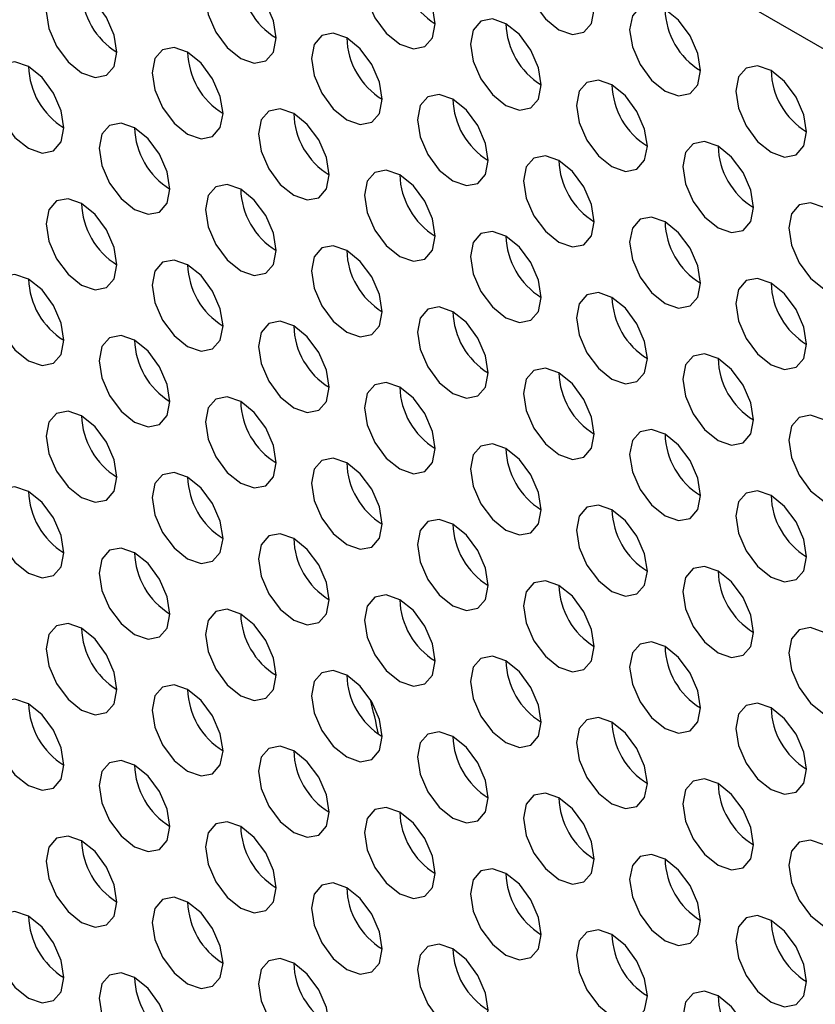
# Model space of a CAD drawing. Header units: millimetres. Extents: x 256 to 1374, y 313 to 1176.
# Tile 130 of 212: x 1080.73 to 1086.03, y 948.08 to 954.64. Entities that reach past the tile are written whole.
import ezdxf

# ---------------------------------------------------------------- set-up
doc = ezdxf.new("R2010")
doc.units = ezdxf.units.MM

msp = doc.modelspace()

# ---------------------------------------------------------------- linework, layer by layer
at = {"color": 7, "linetype": 'Continuous', "lineweight": 30}
msp.add_line((1097.0967, 948.0876), (1053.916, 973.0153), dxfattribs=at)
at = {"color": 7, "linetype": 'Continuous', "lineweight": 30, "flags": 128}
for points in [[(1084.5573, 954.7084), (1084.5394, 954.8229), (1084.4883, 954.9407), (1084.4118, 955.0439), (1084.3216, 955.1167), (1084.2314, 955.148), (1084.1549, 955.1332), (1084.1038, 955.0744), (1084.0859, 954.9806), (1084.1038, 954.8661), (1084.1549, 954.7483), (1084.2314, 954.6451), (1084.3216, 954.5723), (1084.4118, 954.541), (1084.4883, 954.5558), (1084.5394, 954.6146), (1084.5573, 954.7084)], [(1083.4967, 954.6131), (1083.4787, 954.7276), (1083.4276, 954.8454), (1083.3511, 954.9485), (1083.2609, 955.0213), (1083.1708, 955.0527), (1083.0943, 955.0378), (1083.0432, 954.979), (1083.0252, 954.8852), (1083.0432, 954.7707), (1083.0943, 954.6529), (1083.1708, 954.5497), (1083.2609, 954.477), (1083.3511, 954.4456), (1083.4276, 954.4605), (1083.4787, 954.5193), (1083.4967, 954.6131)], [(1082.436, 954.5177), (1082.4181, 954.6322), (1082.367, 954.75), (1082.2905, 954.8532), (1082.2003, 954.926), (1082.1101, 954.9573), (1082.0336, 954.9425), (1081.9825, 954.8836), (1081.9646, 954.7898), (1081.9825, 954.6753), (1082.0336, 954.5575), (1082.1101, 954.4544), (1082.2003, 954.3816), (1082.2905, 954.3502), (1082.367, 954.3651), (1082.4181, 954.4239), (1082.436, 954.5177)], [(1081.3753, 954.4223), (1081.3574, 954.5369), (1081.3063, 954.6547), (1081.2298, 954.7578), (1081.1396, 954.8306), (1081.0494, 954.8619), (1080.973, 954.8471), (1080.9219, 954.7883), (1080.9039, 954.6945), (1080.9219, 954.58), (1080.973, 954.4622), (1081.0494, 954.359), (1081.1396, 954.2862), (1081.2298, 954.2549), (1081.3063, 954.2697), (1081.3574, 954.3285), (1081.3753, 954.4223)], [(1085.2644, 954.3002), (1085.2465, 954.4147), (1085.1954, 954.5325), (1085.1189, 954.6357), (1085.0287, 954.7085), (1084.9385, 954.7398), (1084.862, 954.725), (1084.811, 954.6662), (1084.793, 954.5724), (1084.811, 954.4579), (1084.862, 954.3401), (1084.9385, 954.2369), (1085.0287, 954.1641), (1085.1189, 954.1328), (1085.1954, 954.1476), (1085.2465, 954.2064), (1085.2644, 954.3002)], [(1084.2038, 954.2049), (1084.1858, 954.3194), (1084.1347, 954.4372), (1084.0583, 954.5403), (1083.9681, 954.6131), (1083.8779, 954.6445), (1083.8014, 954.6296), (1083.7503, 954.5708), (1083.7324, 954.477), (1083.7503, 954.3625), (1083.8014, 954.2447), (1083.8779, 954.1415), (1083.9681, 954.0688), (1084.0583, 954.0374), (1084.1347, 954.0523), (1084.1858, 954.1111), (1084.2038, 954.2049)], [(1083.1431, 954.1095), (1083.1252, 954.224), (1083.0741, 954.3418), (1082.9976, 954.445), (1082.9074, 954.5178), (1082.8172, 954.5491), (1082.7407, 954.5342), (1082.6896, 954.4754), (1082.6717, 954.3816), (1082.6896, 954.2671), (1082.7407, 954.1493), (1082.8172, 954.0462), (1082.9074, 953.9734), (1082.9976, 953.942), (1083.0741, 953.9569), (1083.1252, 954.0157), (1083.1431, 954.1095)], [(1082.0824, 954.0141), (1082.0645, 954.1287), (1082.0134, 954.2465), (1081.9369, 954.3496), (1081.8467, 954.4224), (1081.7565, 954.4537), (1081.6801, 954.4389), (1081.629, 954.3801), (1081.611, 954.2863), (1081.629, 954.1718), (1081.6801, 954.054), (1081.7565, 953.9508), (1081.8467, 953.878), (1081.9369, 953.8467), (1082.0134, 953.8615), (1082.0645, 953.9203), (1082.0824, 954.0141)], [(1081.0218, 953.9188), (1081.0038, 954.0333), (1080.9527, 954.1511), (1080.8763, 954.2542), (1080.7861, 954.327), (1080.6959, 954.3584), (1080.6194, 954.3435), (1080.5683, 954.2847), (1080.5504, 954.1909), (1080.5683, 954.0764), (1080.6194, 953.9586), (1080.6959, 953.8555), (1080.7861, 953.7827), (1080.8763, 953.7513), (1080.9527, 953.7662), (1081.0038, 953.825), (1081.0218, 953.9188)], [(1085.9715, 953.892), (1085.9536, 954.0065), (1085.9025, 954.1243), (1085.826, 954.2275), (1085.7358, 954.3003), (1085.6456, 954.3316), (1085.5692, 954.3168), (1085.5181, 954.258), (1085.5001, 954.1642), (1085.5181, 954.0496), (1085.5692, 953.9319), (1085.6456, 953.8287), (1085.7358, 953.7559), (1085.826, 953.7246), (1085.9025, 953.7394), (1085.9536, 953.7982), (1085.9715, 953.892)], [(1084.9109, 953.7967), (1084.8929, 953.9112), (1084.8418, 954.029), (1084.7654, 954.1321), (1084.6752, 954.2049), (1084.585, 954.2363), (1084.5085, 954.2214), (1084.4574, 954.1626), (1084.4395, 954.0688), (1084.4574, 953.9543), (1084.5085, 953.8365), (1084.585, 953.7333), (1084.6752, 953.6606), (1084.7654, 953.6292), (1084.8418, 953.6441), (1084.8929, 953.7029), (1084.9109, 953.7967)], [(1083.8502, 953.7013), (1083.8323, 953.8158), (1083.7812, 953.9336), (1083.7047, 954.0368), (1083.6145, 954.1096), (1083.5243, 954.1409), (1083.4478, 954.126), (1083.3967, 954.0672), (1083.3788, 953.9734), (1083.3967, 953.8589), (1083.4478, 953.7411), (1083.5243, 953.638), (1083.6145, 953.5652), (1083.7047, 953.5338), (1083.7812, 953.5487), (1083.8323, 953.6075), (1083.8502, 953.7013)], [(1082.7895, 953.6059), (1082.7716, 953.7205), (1082.7205, 953.8383), (1082.644, 953.9414), (1082.5538, 954.0142), (1082.4636, 954.0455), (1082.3872, 954.0307), (1082.3361, 953.9719), (1082.3181, 953.8781), (1082.3361, 953.7636), (1082.3872, 953.6458), (1082.4636, 953.5426), (1082.5538, 953.4698), (1082.644, 953.4385), (1082.7205, 953.4533), (1082.7716, 953.5121), (1082.7895, 953.6059)], [(1081.7289, 953.5106), (1081.7109, 953.6251), (1081.6599, 953.7429), (1081.5834, 953.846), (1081.4932, 953.9188), (1081.403, 953.9502), (1081.3265, 953.9353), (1081.2754, 953.8765), (1081.2575, 953.7827), (1081.2754, 953.6682), (1081.3265, 953.5504), (1081.403, 953.4473), (1081.4932, 953.3745), (1081.5834, 953.3431), (1081.6599, 953.358), (1081.7109, 953.4168), (1081.7289, 953.5106)], [(1085.618, 953.3885), (1085.6, 953.503), (1085.5489, 953.6208), (1085.4725, 953.7239), (1085.3823, 953.7967), (1085.2921, 953.8281), (1085.2156, 953.8132), (1085.1645, 953.7544), (1085.1466, 953.6606), (1085.1645, 953.5461), (1085.2156, 953.4283), (1085.2921, 953.3251), (1085.3823, 953.2524), (1085.4725, 953.221), (1085.5489, 953.2359), (1085.6, 953.2947), (1085.618, 953.3885)], [(1084.5573, 953.2931), (1084.5394, 953.4076), (1084.4883, 953.5254), (1084.4118, 953.6286), (1084.3216, 953.7013), (1084.2314, 953.7327), (1084.1549, 953.7178), (1084.1038, 953.659), (1084.0859, 953.5652), (1084.1038, 953.4507), (1084.1549, 953.3329), (1084.2314, 953.2298), (1084.3216, 953.157), (1084.4118, 953.1256), (1084.4883, 953.1405), (1084.5394, 953.1993), (1084.5573, 953.2931)], [(1083.4967, 953.1977), (1083.4787, 953.3123), (1083.4276, 953.43), (1083.3511, 953.5332), (1083.2609, 953.606), (1083.1708, 953.6373), (1083.0943, 953.6225), (1083.0432, 953.5637), (1083.0252, 953.4699), (1083.0432, 953.3554), (1083.0943, 953.2376), (1083.1708, 953.1344), (1083.2609, 953.0616), (1083.3511, 953.0303), (1083.4276, 953.0451), (1083.4787, 953.1039), (1083.4967, 953.1977)], [(1082.436, 953.1024), (1082.4181, 953.2169), (1082.367, 953.3347), (1082.2905, 953.4378), (1082.2003, 953.5106), (1082.1101, 953.542), (1082.0336, 953.5271), (1081.9825, 953.4683), (1081.9646, 953.3745), (1081.9825, 953.26), (1082.0336, 953.1422), (1082.1101, 953.039), (1082.2003, 952.9663), (1082.2905, 952.9349), (1082.367, 952.9498), (1082.4181, 953.0086), (1082.436, 953.1024)], [(1081.3753, 953.007), (1081.3574, 953.1215), (1081.3063, 953.2393), (1081.2298, 953.3425), (1081.1396, 953.4153), (1081.0494, 953.4466), (1080.973, 953.4318), (1080.9219, 953.3729), (1080.9039, 953.2791), (1080.9219, 953.1646), (1080.973, 953.0468), (1081.0494, 952.9437), (1081.1396, 952.8709), (1081.2298, 952.8395), (1081.3063, 952.8544), (1081.3574, 952.9132), (1081.3753, 953.007)], [(1086.3251, 952.9803), (1086.3071, 953.0948), (1086.256, 953.2126), (1086.1796, 953.3157), (1086.0894, 953.3885), (1085.9992, 953.4199), (1085.9227, 953.405), (1085.8716, 953.3462), (1085.8537, 953.2524), (1085.8716, 953.1379), (1085.9227, 953.0201), (1085.9992, 952.9169), (1086.0894, 952.8441), (1086.1796, 952.8128), (1086.256, 952.8276), (1086.3071, 952.8865), (1086.3251, 952.9803)], [(1085.2644, 952.8849), (1085.2465, 952.9994), (1085.1954, 953.1172), (1085.1189, 953.2204), (1085.0287, 953.2931), (1084.9385, 953.3245), (1084.862, 953.3096), (1084.811, 953.2508), (1084.793, 953.157), (1084.811, 953.0425), (1084.862, 952.9247), (1084.9385, 952.8216), (1085.0287, 952.7488), (1085.1189, 952.7174), (1085.1954, 952.7323), (1085.2465, 952.7911), (1085.2644, 952.8849)], [(1084.2038, 952.7895), (1084.1858, 952.904), (1084.1347, 953.0218), (1084.0583, 953.125), (1083.9681, 953.1978), (1083.8779, 953.2291), (1083.8014, 953.2143), (1083.7503, 953.1555), (1083.7324, 953.0617), (1083.7503, 952.9472), (1083.8014, 952.8294), (1083.8779, 952.7262), (1083.9681, 952.6534), (1084.0583, 952.6221), (1084.1347, 952.6369), (1084.1858, 952.6957), (1084.2038, 952.7895)], [(1083.1431, 952.6942), (1083.1252, 952.8087), (1083.0741, 952.9265), (1082.9976, 953.0296), (1082.9074, 953.1024), (1082.8172, 953.1338), (1082.7407, 953.1189), (1082.6896, 953.0601), (1082.6717, 952.9663), (1082.6896, 952.8518), (1082.7407, 952.734), (1082.8172, 952.6308), (1082.9074, 952.5581), (1082.9976, 952.5267), (1083.0741, 952.5416), (1083.1252, 952.6004), (1083.1431, 952.6942)], [(1082.0824, 952.5988), (1082.0645, 952.7133), (1082.0134, 952.8311), (1081.9369, 952.9343), (1081.8467, 953.0071), (1081.7565, 953.0384), (1081.6801, 953.0236), (1081.629, 952.9647), (1081.611, 952.8709), (1081.629, 952.7564), (1081.6801, 952.6386), (1081.7565, 952.5355), (1081.8467, 952.4627), (1081.9369, 952.4313), (1082.0134, 952.4462), (1082.0645, 952.505), (1082.0824, 952.5988)], [(1081.0218, 952.5034), (1081.0038, 952.618), (1080.9527, 952.7358), (1080.8763, 952.8389), (1080.7861, 952.9117), (1080.6959, 952.943), (1080.6194, 952.9282), (1080.5683, 952.8694), (1080.5504, 952.7756), (1080.5683, 952.6611), (1080.6194, 952.5433), (1080.6959, 952.4401), (1080.7861, 952.3673), (1080.8763, 952.336), (1080.9527, 952.3508), (1081.0038, 952.4096), (1081.0218, 952.5034)], [(1085.9715, 952.4767), (1085.9536, 952.5912), (1085.9025, 952.709), (1085.826, 952.8121), (1085.7358, 952.8849), (1085.6456, 952.9163), (1085.5692, 952.9014), (1085.5181, 952.8426), (1085.5001, 952.7488), (1085.5181, 952.6343), (1085.5692, 952.5165), (1085.6456, 952.4134), (1085.7358, 952.3406), (1085.826, 952.3092), (1085.9025, 952.3241), (1085.9536, 952.3829), (1085.9715, 952.4767)], [(1084.9109, 952.3813), (1084.8929, 952.4958), (1084.8418, 952.6136), (1084.7654, 952.7168), (1084.6752, 952.7896), (1084.585, 952.8209), (1084.5085, 952.8061), (1084.4574, 952.7473), (1084.4395, 952.6535), (1084.4574, 952.5389), (1084.5085, 952.4211), (1084.585, 952.318), (1084.6752, 952.2452), (1084.7654, 952.2139), (1084.8418, 952.2287), (1084.8929, 952.2875), (1084.9109, 952.3813)], [(1083.8502, 952.286), (1083.8323, 952.4005), (1083.7812, 952.5183), (1083.7047, 952.6214), (1083.6145, 952.6942), (1083.5243, 952.7256), (1083.4478, 952.7107), (1083.3967, 952.6519), (1083.3788, 952.5581), (1083.3967, 952.4436), (1083.4478, 952.3258), (1083.5243, 952.2226), (1083.6145, 952.1499), (1083.7047, 952.1185), (1083.7812, 952.1334), (1083.8323, 952.1922), (1083.8502, 952.286)], [(1082.7895, 952.1906), (1082.7716, 952.3051), (1082.7205, 952.4229), (1082.644, 952.5261), (1082.5538, 952.5988), (1082.4636, 952.6302), (1082.3872, 952.6153), (1082.3361, 952.5565), (1082.3181, 952.4627), (1082.3361, 952.3482), (1082.3872, 952.2304), (1082.4636, 952.1273), (1082.5538, 952.0545), (1082.644, 952.0231), (1082.7205, 952.038), (1082.7716, 952.0968), (1082.7895, 952.1906)], [(1081.7289, 952.0952), (1081.7109, 952.2098), (1081.6599, 952.3276), (1081.5834, 952.4307), (1081.4932, 952.5035), (1081.403, 952.5348), (1081.3265, 952.52), (1081.2754, 952.4612), (1081.2575, 952.3674), (1081.2754, 952.2529), (1081.3265, 952.1351), (1081.403, 952.0319), (1081.4932, 951.9591), (1081.5834, 951.9278), (1081.6599, 951.9426), (1081.7109, 952.0014), (1081.7289, 952.0952)], [(1085.618, 951.9731), (1085.6, 952.0876), (1085.5489, 952.2054), (1085.4725, 952.3086), (1085.3823, 952.3814), (1085.2921, 952.4127), (1085.2156, 952.3979), (1085.1645, 952.3391), (1085.1466, 952.2453), (1085.1645, 952.1307), (1085.2156, 952.0129), (1085.2921, 951.9098), (1085.3823, 951.837), (1085.4725, 951.8057), (1085.5489, 951.8205), (1085.6, 951.8793), (1085.618, 951.9731)], [(1084.5573, 951.8778), (1084.5394, 951.9923), (1084.4883, 952.1101), (1084.4118, 952.2132), (1084.3216, 952.286), (1084.2314, 952.3174), (1084.1549, 952.3025), (1084.1038, 952.2437), (1084.0859, 952.1499), (1084.1038, 952.0354), (1084.1549, 951.9176), (1084.2314, 951.8144), (1084.3216, 951.7417), (1084.4118, 951.7103), (1084.4883, 951.7252), (1084.5394, 951.784), (1084.5573, 951.8778)], [(1083.4967, 951.7824), (1083.4787, 951.8969), (1083.4276, 952.0147), (1083.3511, 952.1179), (1083.2609, 952.1906), (1083.1708, 952.222), (1083.0943, 952.2071), (1083.0432, 952.1483), (1083.0252, 952.0545), (1083.0432, 951.94), (1083.0943, 951.8222), (1083.1708, 951.7191), (1083.2609, 951.6463), (1083.3511, 951.6149), (1083.4276, 951.6298), (1083.4787, 951.6886), (1083.4967, 951.7824)], [(1082.436, 951.687), (1082.4181, 951.8016), (1082.367, 951.9194), (1082.2905, 952.0225), (1082.2003, 952.0953), (1082.1101, 952.1266), (1082.0336, 952.1118), (1081.9825, 952.053), (1081.9646, 951.9592), (1081.9825, 951.8447), (1082.0336, 951.7269), (1082.1101, 951.6237), (1082.2003, 951.5509), (1082.2905, 951.5196), (1082.367, 951.5344), (1082.4181, 951.5932), (1082.436, 951.687)], [(1081.3753, 951.5917), (1081.3574, 951.7062), (1081.3063, 951.824), (1081.2298, 951.9271), (1081.1396, 951.9999), (1081.0494, 952.0313), (1080.973, 952.0164), (1080.9219, 951.9576), (1080.9039, 951.8638), (1080.9219, 951.7493), (1080.973, 951.6315), (1081.0494, 951.5283), (1081.1396, 951.4556), (1081.2298, 951.4242), (1081.3063, 951.4391), (1081.3574, 951.4979), (1081.3753, 951.5917)], [(1086.3251, 951.5649), (1086.3071, 951.6794), (1086.256, 951.7972), (1086.1796, 951.9004), (1086.0894, 951.9732), (1085.9992, 952.0045), (1085.9227, 951.9897), (1085.8716, 951.9309), (1085.8537, 951.8371), (1085.8716, 951.7225), (1085.9227, 951.6047), (1085.9992, 951.5016), (1086.0894, 951.4288), (1086.1796, 951.3975), (1086.256, 951.4123), (1086.3071, 951.4711), (1086.3251, 951.5649)], [(1085.2644, 951.4696), (1085.2465, 951.5841), (1085.1954, 951.7019), (1085.1189, 951.805), (1085.0287, 951.8778), (1084.9385, 951.9092), (1084.862, 951.8943), (1084.811, 951.8355), (1084.793, 951.7417), (1084.811, 951.6272), (1084.862, 951.5094), (1084.9385, 951.4062), (1085.0287, 951.3334), (1085.1189, 951.3021), (1085.1954, 951.3169), (1085.2465, 951.3758), (1085.2644, 951.4696)], [(1084.2038, 951.3742), (1084.1858, 951.4887), (1084.1347, 951.6065), (1084.0583, 951.7097), (1083.9681, 951.7824), (1083.8779, 951.8138), (1083.8014, 951.7989), (1083.7503, 951.7401), (1083.7324, 951.6463), (1083.7503, 951.5318), (1083.8014, 951.414), (1083.8779, 951.3109), (1083.9681, 951.2381), (1084.0583, 951.2067), (1084.1347, 951.2216), (1084.1858, 951.2804), (1084.2038, 951.3742)], [(1083.1431, 951.2788), (1083.1252, 951.3933), (1083.0741, 951.5111), (1082.9976, 951.6143), (1082.9074, 951.6871), (1082.8172, 951.7184), (1082.7407, 951.7036), (1082.6896, 951.6448), (1082.6717, 951.551), (1082.6896, 951.4365), (1082.7407, 951.3187), (1082.8172, 951.2155), (1082.9074, 951.1427), (1082.9976, 951.1114), (1083.0741, 951.1262), (1083.1252, 951.185), (1083.1431, 951.2788)], [(1082.0824, 951.1835), (1082.0645, 951.298), (1082.0134, 951.4158), (1081.9369, 951.5189), (1081.8467, 951.5917), (1081.7565, 951.6231), (1081.6801, 951.6082), (1081.629, 951.5494), (1081.611, 951.4556), (1081.629, 951.3411), (1081.6801, 951.2233), (1081.7565, 951.1201), (1081.8467, 951.0474), (1081.9369, 951.016), (1082.0134, 951.0309), (1082.0645, 951.0897), (1082.0824, 951.1835)], [(1081.0218, 951.0881), (1081.0038, 951.2026), (1080.9527, 951.3204), (1080.8763, 951.4236), (1080.7861, 951.4964), (1080.6959, 951.5277), (1080.6194, 951.5128), (1080.5683, 951.454), (1080.5504, 951.3602), (1080.5683, 951.2457), (1080.6194, 951.1279), (1080.6959, 951.0248), (1080.7861, 950.952), (1080.8763, 950.9206), (1080.9527, 950.9355), (1081.0038, 950.9943), (1081.0218, 951.0881)], [(1085.9715, 951.0614), (1085.9536, 951.1759), (1085.9025, 951.2937), (1085.826, 951.3968), (1085.7358, 951.4696), (1085.6456, 951.501), (1085.5692, 951.4861), (1085.5181, 951.4273), (1085.5001, 951.3335), (1085.5181, 951.219), (1085.5692, 951.1012), (1085.6456, 950.998), (1085.7358, 950.9252), (1085.826, 950.8939), (1085.9025, 950.9087), (1085.9536, 950.9676), (1085.9715, 951.0614)], [(1084.9109, 950.966), (1084.8929, 951.0805), (1084.8418, 951.1983), (1084.7654, 951.3014), (1084.6752, 951.3742), (1084.585, 951.4056), (1084.5085, 951.3907), (1084.4574, 951.3319), (1084.4395, 951.2381), (1084.4574, 951.1236), (1084.5085, 951.0058), (1084.585, 950.9027), (1084.6752, 950.8299), (1084.7654, 950.7985), (1084.8418, 950.8134), (1084.8929, 950.8722), (1084.9109, 950.966)], [(1083.8502, 950.8706), (1083.8323, 950.9851), (1083.7812, 951.1029), (1083.7047, 951.2061), (1083.6145, 951.2789), (1083.5243, 951.3102), (1083.4478, 951.2954), (1083.3967, 951.2366), (1083.3788, 951.1428), (1083.3967, 951.0282), (1083.4478, 950.9104), (1083.5243, 950.8073), (1083.6145, 950.7345), (1083.7047, 950.7032), (1083.7812, 950.718), (1083.8323, 950.7768), (1083.8502, 950.8706)], [(1082.7895, 950.7753), (1082.7716, 950.8898), (1082.7205, 951.0076), (1082.644, 951.1107), (1082.5538, 951.1835), (1082.4636, 951.2149), (1082.3872, 951.2), (1082.3361, 951.1412), (1082.3181, 951.0474), (1082.3361, 950.9329), (1082.3872, 950.8151), (1082.4636, 950.7119), (1082.5538, 950.6392), (1082.644, 950.6078), (1082.7205, 950.6227), (1082.7716, 950.6815), (1082.7895, 950.7753)], [(1081.7289, 950.6799), (1081.7109, 950.7944), (1081.6599, 950.9122), (1081.5834, 951.0154), (1081.4932, 951.0881), (1081.403, 951.1195), (1081.3265, 951.1046), (1081.2754, 951.0458), (1081.2575, 950.952), (1081.2754, 950.8375), (1081.3265, 950.7197), (1081.403, 950.6166), (1081.4932, 950.5438), (1081.5834, 950.5124), (1081.6599, 950.5273), (1081.7109, 950.5861), (1081.7289, 950.6799)], [(1085.618, 950.5578), (1085.6, 950.6723), (1085.5489, 950.7901), (1085.4725, 950.8932), (1085.3823, 950.966), (1085.2921, 950.9974), (1085.2156, 950.9825), (1085.1645, 950.9237), (1085.1466, 950.8299), (1085.1645, 950.7154), (1085.2156, 950.5976), (1085.2921, 950.4945), (1085.3823, 950.4217), (1085.4725, 950.3903), (1085.5489, 950.4052), (1085.6, 950.464), (1085.618, 950.5578)], [(1084.5573, 950.4624), (1084.5394, 950.5769), (1084.4883, 950.6947), (1084.4118, 950.7979), (1084.3216, 950.8707), (1084.2314, 950.902), (1084.1549, 950.8872), (1084.1038, 950.8284), (1084.0859, 950.7346), (1084.1038, 950.62), (1084.1549, 950.5022), (1084.2314, 950.3991), (1084.3216, 950.3263), (1084.4118, 950.295), (1084.4883, 950.3098), (1084.5394, 950.3686), (1084.5573, 950.4624)], [(1083.4967, 950.3671), (1083.4787, 950.4816), (1083.4276, 950.5994), (1083.3511, 950.7025), (1083.2609, 950.7753), (1083.1708, 950.8067), (1083.0943, 950.7918), (1083.0432, 950.733), (1083.0252, 950.6392), (1083.0432, 950.5247), (1083.0943, 950.4069), (1083.1708, 950.3037), (1083.2609, 950.2309), (1083.3511, 950.1996), (1083.4276, 950.2145), (1083.4787, 950.2733), (1083.4967, 950.3671)], [(1082.436, 950.2717), (1082.4181, 950.3862), (1082.367, 950.504), (1082.2905, 950.6072), (1082.2003, 950.6799), (1082.1101, 950.7113), (1082.0336, 950.6964), (1081.9825, 950.6376), (1081.9646, 950.5438), (1081.9825, 950.4293), (1082.0336, 950.3115), (1082.1101, 950.2084), (1082.2003, 950.1356), (1082.2905, 950.1042), (1082.367, 950.1191), (1082.4181, 950.1779), (1082.436, 950.2717)], [(1081.3753, 950.1763), (1081.3574, 950.2909), (1081.3063, 950.4086), (1081.2298, 950.5118), (1081.1396, 950.5846), (1081.0494, 950.6159), (1080.973, 950.6011), (1080.9219, 950.5423), (1080.9039, 950.4485), (1080.9219, 950.334), (1080.973, 950.2162), (1081.0494, 950.113), (1081.1396, 950.0402), (1081.2298, 950.0089), (1081.3063, 950.0237), (1081.3574, 950.0825), (1081.3753, 950.1763)], [(1086.3251, 950.1496), (1086.3071, 950.2641), (1086.256, 950.3819), (1086.1796, 950.485), (1086.0894, 950.5578), (1085.9992, 950.5892), (1085.9227, 950.5743), (1085.8716, 950.5155), (1085.8537, 950.4217), (1085.8716, 950.3072), (1085.9227, 950.1894), (1085.9992, 950.0863), (1086.0894, 950.0135), (1086.1796, 949.9821), (1086.256, 949.997), (1086.3071, 950.0558), (1086.3251, 950.1496)], [(1085.2644, 950.0542), (1085.2465, 950.1687), (1085.1954, 950.2865), (1085.1189, 950.3897), (1085.0287, 950.4625), (1084.9385, 950.4938), (1084.862, 950.479), (1084.811, 950.4202), (1084.793, 950.3264), (1084.811, 950.2118), (1084.862, 950.094), (1084.9385, 949.9909), (1085.0287, 949.9181), (1085.1189, 949.8868), (1085.1954, 949.9016), (1085.2465, 949.9604), (1085.2644, 950.0542)], [(1084.2038, 949.9589), (1084.1858, 950.0734), (1084.1347, 950.1912), (1084.0583, 950.2943), (1083.9681, 950.3671), (1083.8779, 950.3985), (1083.8014, 950.3836), (1083.7503, 950.3248), (1083.7324, 950.231), (1083.7503, 950.1165), (1083.8014, 949.9987), (1083.8779, 949.8955), (1083.9681, 949.8227), (1084.0583, 949.7914), (1084.1347, 949.8062), (1084.1858, 949.8651), (1084.2038, 949.9589)], [(1083.1431, 949.8635), (1083.1252, 949.978), (1083.0741, 950.0958), (1082.9976, 950.199), (1082.9074, 950.2717), (1082.8172, 950.3031), (1082.7407, 950.2882), (1082.6896, 950.2294), (1082.6717, 950.1356), (1082.6896, 950.0211), (1082.7407, 949.9033), (1082.8172, 949.8002), (1082.9074, 949.7274), (1082.9976, 949.696), (1083.0741, 949.7109), (1083.1252, 949.7697), (1083.1431, 949.8635)], [(1082.0824, 949.7681), (1082.0645, 949.8826), (1082.0134, 950.0004), (1081.9369, 950.1036), (1081.8467, 950.1764), (1081.7565, 950.2077), (1081.6801, 950.1929), (1081.629, 950.1341), (1081.611, 950.0403), (1081.629, 949.9257), (1081.6801, 949.808), (1081.7565, 949.7048), (1081.8467, 949.632), (1081.9369, 949.6007), (1082.0134, 949.6155), (1082.0645, 949.6743), (1082.0824, 949.7681)], [(1081.0218, 949.6728), (1081.0038, 949.7873), (1080.9527, 949.9051), (1080.8763, 950.0082), (1080.7861, 950.081), (1080.6959, 950.1124), (1080.6194, 950.0975), (1080.5683, 950.0387), (1080.5504, 949.9449), (1080.5683, 949.8304), (1080.6194, 949.7126), (1080.6959, 949.6094), (1080.7861, 949.5367), (1080.8763, 949.5053), (1080.9527, 949.5202), (1081.0038, 949.579), (1081.0218, 949.6728)], [(1085.9715, 949.646), (1085.9536, 949.7605), (1085.9025, 949.8783), (1085.826, 949.9815), (1085.7358, 950.0543), (1085.6456, 950.0856), (1085.5692, 950.0708), (1085.5181, 950.012), (1085.5001, 949.9181), (1085.5181, 949.8036), (1085.5692, 949.6858), (1085.6456, 949.5827), (1085.7358, 949.5099), (1085.826, 949.4785), (1085.9025, 949.4934), (1085.9536, 949.5522), (1085.9715, 949.646)], [(1084.9109, 949.5507), (1084.8929, 949.6652), (1084.8418, 949.783), (1084.7654, 949.8861), (1084.6752, 949.9589), (1084.585, 949.9903), (1084.5085, 949.9754), (1084.4574, 949.9166), (1084.4395, 949.8228), (1084.4574, 949.7083), (1084.5085, 949.5905), (1084.585, 949.4873), (1084.6752, 949.4145), (1084.7654, 949.3832), (1084.8418, 949.398), (1084.8929, 949.4569), (1084.9109, 949.5507)], [(1083.8502, 949.4553), (1083.8323, 949.5698), (1083.7812, 949.6876), (1083.7047, 949.7907), (1083.6145, 949.8635), (1083.5243, 949.8949), (1083.4478, 949.88), (1083.3967, 949.8212), (1083.3788, 949.7274), (1083.3967, 949.6129), (1083.4478, 949.4951), (1083.5243, 949.392), (1083.6145, 949.3192), (1083.7047, 949.2878), (1083.7812, 949.3027), (1083.8323, 949.3615), (1083.8502, 949.4553)], [(1082.7895, 949.3599), (1082.7716, 949.4744), (1082.7205, 949.5922), (1082.644, 949.6954), (1082.5538, 949.7682), (1082.4636, 949.7995), (1082.3872, 949.7847), (1082.3361, 949.7259), (1082.3181, 949.6321), (1082.3361, 949.5175), (1082.3872, 949.3997), (1082.4636, 949.2966), (1082.5538, 949.2238), (1082.644, 949.1925), (1082.7205, 949.2073), (1082.7716, 949.2661), (1082.7895, 949.3599)], [(1081.7289, 949.2646), (1081.7109, 949.3791), (1081.6599, 949.4969), (1081.5834, 949.6), (1081.4932, 949.6728), (1081.403, 949.7042), (1081.3265, 949.6893), (1081.2754, 949.6305), (1081.2575, 949.5367), (1081.2754, 949.4222), (1081.3265, 949.3044), (1081.403, 949.2012), (1081.4932, 949.1285), (1081.5834, 949.0971), (1081.6599, 949.112), (1081.7109, 949.1708), (1081.7289, 949.2646)], [(1085.618, 949.1424), (1085.6, 949.257), (1085.5489, 949.3748), (1085.4725, 949.4779), (1085.3823, 949.5507), (1085.2921, 949.582), (1085.2156, 949.5672), (1085.1645, 949.5084), (1085.1466, 949.4146), (1085.1645, 949.3001), (1085.2156, 949.1823), (1085.2921, 949.0791), (1085.3823, 949.0063), (1085.4725, 948.975), (1085.5489, 948.9898), (1085.6, 949.0486), (1085.618, 949.1424)], [(1084.5573, 949.0471), (1084.5394, 949.1616), (1084.4883, 949.2794), (1084.4118, 949.3825), (1084.3216, 949.4553), (1084.2314, 949.4867), (1084.1549, 949.4718), (1084.1038, 949.413), (1084.0859, 949.3192), (1084.1038, 949.2047), (1084.1549, 949.0869), (1084.2314, 948.9838), (1084.3216, 948.911), (1084.4118, 948.8796), (1084.4883, 948.8945), (1084.5394, 948.9533), (1084.5573, 949.0471)], [(1083.4967, 948.9517), (1083.4787, 949.0662), (1083.4276, 949.184), (1083.3511, 949.2872), (1083.2609, 949.36), (1083.1708, 949.3913), (1083.0943, 949.3765), (1083.0432, 949.3177), (1083.0252, 949.2239), (1083.0432, 949.1093), (1083.0943, 948.9915), (1083.1708, 948.8884), (1083.2609, 948.8156), (1083.3511, 948.7843), (1083.4276, 948.7991), (1083.4787, 948.8579), (1083.4967, 948.9517)], [(1082.436, 948.8564), (1082.4181, 948.9709), (1082.367, 949.0887), (1082.2905, 949.1918), (1082.2003, 949.2646), (1082.1101, 949.296), (1082.0336, 949.2811), (1081.9825, 949.2223), (1081.9646, 949.1285), (1081.9825, 949.014), (1082.0336, 948.8962), (1082.1101, 948.793), (1082.2003, 948.7202), (1082.2905, 948.6889), (1082.367, 948.7038), (1082.4181, 948.7626), (1082.436, 948.8564)], [(1081.3753, 948.761), (1081.3574, 948.8755), (1081.3063, 948.9933), (1081.2298, 949.0965), (1081.1396, 949.1692), (1081.0494, 949.2006), (1080.973, 949.1857), (1080.9219, 949.1269), (1080.9039, 949.0331), (1080.9219, 948.9186), (1080.973, 948.8008), (1081.0494, 948.6977), (1081.1396, 948.6249), (1081.2298, 948.5935), (1081.3063, 948.6084), (1081.3574, 948.6672), (1081.3753, 948.761)], [(1086.3251, 948.7342), (1086.3071, 948.8488), (1086.256, 948.9666), (1086.1796, 949.0697), (1086.0894, 949.1425), (1085.9992, 949.1738), (1085.9227, 949.159), (1085.8716, 949.1002), (1085.8537, 949.0064), (1085.8716, 948.8919), (1085.9227, 948.7741), (1085.9992, 948.6709), (1086.0894, 948.5981), (1086.1796, 948.5668), (1086.256, 948.5816), (1086.3071, 948.6404), (1086.3251, 948.7342)], [(1085.2644, 948.6389), (1085.2465, 948.7534), (1085.1954, 948.8712), (1085.1189, 948.9743), (1085.0287, 949.0471), (1084.9385, 949.0785), (1084.862, 949.0636), (1084.811, 949.0048), (1084.793, 948.911), (1084.811, 948.7965), (1084.862, 948.6787), (1084.9385, 948.5756), (1085.0287, 948.5028), (1085.1189, 948.4714), (1085.1954, 948.4863), (1085.2465, 948.5451), (1085.2644, 948.6389)], [(1084.2038, 948.5435), (1084.1858, 948.658), (1084.1347, 948.7758), (1084.0583, 948.879), (1083.9681, 948.9518), (1083.8779, 948.9831), (1083.8014, 948.9683), (1083.7503, 948.9095), (1083.7324, 948.8157), (1083.7503, 948.7011), (1083.8014, 948.5833), (1083.8779, 948.4802), (1083.9681, 948.4074), (1084.0583, 948.3761), (1084.1347, 948.3909), (1084.1858, 948.4497), (1084.2038, 948.5435)], [(1083.1431, 948.4482), (1083.1252, 948.5627), (1083.0741, 948.6805), (1082.9976, 948.7836), (1082.9074, 948.8564), (1082.8172, 948.8878), (1082.7407, 948.8729), (1082.6896, 948.8141), (1082.6717, 948.7203), (1082.6896, 948.6058), (1082.7407, 948.488), (1082.8172, 948.3848), (1082.9074, 948.312), (1082.9976, 948.2807), (1083.0741, 948.2955), (1083.1252, 948.3544), (1083.1431, 948.4482)], [(1082.0824, 948.3528), (1082.0645, 948.4673), (1082.0134, 948.5851), (1081.9369, 948.6883), (1081.8467, 948.761), (1081.7565, 948.7924), (1081.6801, 948.7775), (1081.629, 948.7187), (1081.611, 948.6249), (1081.629, 948.5104), (1081.6801, 948.3926), (1081.7565, 948.2895), (1081.8467, 948.2167), (1081.9369, 948.1853), (1082.0134, 948.2002), (1082.0645, 948.259), (1082.0824, 948.3528)], [(1081.0218, 948.2574), (1081.0038, 948.3719), (1080.9527, 948.4897), (1080.8763, 948.5929), (1080.7861, 948.6657), (1080.6959, 948.697), (1080.6194, 948.6822), (1080.5683, 948.6234), (1080.5504, 948.5296), (1080.5683, 948.4151), (1080.6194, 948.2973), (1080.6959, 948.1941), (1080.7861, 948.1213), (1080.8763, 948.09), (1080.9527, 948.1048), (1081.0038, 948.1636), (1081.0218, 948.2574)], [(1085.9715, 948.2307), (1085.9536, 948.3452), (1085.9025, 948.463), (1085.826, 948.5661), (1085.7358, 948.6389), (1085.6456, 948.6703), (1085.5692, 948.6554), (1085.5181, 948.5966), (1085.5001, 948.5028), (1085.5181, 948.3883), (1085.5692, 948.2705), (1085.6456, 948.1674), (1085.7358, 948.0946), (1085.826, 948.0632), (1085.9025, 948.0781), (1085.9536, 948.1369), (1085.9715, 948.2307)], [(1084.9109, 948.1353), (1084.8929, 948.2498), (1084.8418, 948.3676), (1084.7654, 948.4708), (1084.6752, 948.5436), (1084.585, 948.5749), (1084.5085, 948.5601), (1084.4574, 948.5013), (1084.4395, 948.4074), (1084.4574, 948.2929), (1084.5085, 948.1751), (1084.585, 948.072), (1084.6752, 947.9992), (1084.7654, 947.9678), (1084.8418, 947.9827), (1084.8929, 948.0415), (1084.9109, 948.1353)], [(1083.8502, 948.04), (1083.8323, 948.1545), (1083.7812, 948.2723), (1083.7047, 948.3754), (1083.6145, 948.4482), (1083.5243, 948.4796), (1083.4478, 948.4647), (1083.3967, 948.4059), (1083.3788, 948.3121), (1083.3967, 948.1976), (1083.4478, 948.0798), (1083.5243, 947.9766), (1083.6145, 947.9038), (1083.7047, 947.8725), (1083.7812, 947.8873), (1083.8323, 947.9462), (1083.8502, 948.04)], [(1082.7895, 947.9446), (1082.7716, 948.0591), (1082.7205, 948.1769), (1082.644, 948.28), (1082.5538, 948.3528), (1082.4636, 948.3842), (1082.3872, 948.3693), (1082.3361, 948.3105), (1082.3181, 948.2167), (1082.3361, 948.1022), (1082.3872, 947.9844), (1082.4636, 947.8813), (1082.5538, 947.8085), (1082.644, 947.7771), (1082.7205, 947.792), (1082.7716, 947.8508), (1082.7895, 947.9446)], [(1081.7289, 947.8492), (1081.7109, 947.9637), (1081.6599, 948.0815), (1081.5834, 948.1847), (1081.4932, 948.2575), (1081.403, 948.2888), (1081.3265, 948.274), (1081.2754, 948.2152), (1081.2575, 948.1214), (1081.2754, 948.0068), (1081.3265, 947.889), (1081.403, 947.7859), (1081.4932, 947.7131), (1081.5834, 947.6818), (1081.6599, 947.6966), (1081.7109, 947.7554), (1081.7289, 947.8492)], [(1085.618, 947.7271), (1085.6, 947.8416), (1085.5489, 947.9594), (1085.4725, 948.0626), (1085.3823, 948.1354), (1085.2921, 948.1667), (1085.2156, 948.1519), (1085.1645, 948.093), (1085.1466, 947.9992), (1085.1645, 947.8847), (1085.2156, 947.7669), (1085.2921, 947.6638), (1085.3823, 947.591), (1085.4725, 947.5596), (1085.5489, 947.5745), (1085.6, 947.6333), (1085.618, 947.7271)]]:
    msp.add_lwpolyline(points, dxfattribs=at)
at = {"color": 7, "linetype": 'Continuous', "lineweight": 30}
for centre, start, end in [((1083.7564, 955.0352), 181.60148, 238.39285), ((1082.6958, 954.9398), 181.60173, 238.39235), ((1081.6351, 954.8444), 181.60143, 238.39389), ((1085.5242, 954.7223), 181.60143, 238.39389), ((1084.4635, 954.627), 181.60143, 238.39389), ((1083.4029, 954.5316), 181.60168, 238.39339), ((1082.3422, 954.4363), 181.6027, 238.39262), ((1081.2816, 954.3409), 181.60288, 238.39268), ((1086.2313, 954.3141), 181.60099, 238.39334), ((1085.1706, 954.2188), 181.60099, 238.39334), ((1084.11, 954.1234), 181.60125, 238.39284), ((1083.0493, 954.028), 181.60099, 238.39334), ((1081.9887, 953.9327), 181.60118, 238.3934), ((1085.8777, 953.8106), 181.60148, 238.39285), ((1084.8171, 953.7152), 181.60173, 238.39235), ((1083.7564, 953.6198), 181.60148, 238.39285), ((1082.6958, 953.5245), 181.60166, 238.39292), ((1081.6351, 953.4291), 181.60161, 238.39395), ((1085.5242, 953.307), 181.60168, 238.39339), ((1084.4635, 953.2116), 181.60143, 238.39389), ((1083.4029, 953.1163), 181.60161, 238.39395), ((1082.3422, 953.0209), 181.60288, 238.39268), ((1081.2816, 952.9256), 181.60288, 238.39268), ((1086.2313, 952.8988), 181.60125, 238.39284), ((1085.1706, 952.8034), 181.60099, 238.39334), ((1084.11, 952.7081), 181.60118, 238.3934), ((1083.0493, 952.6127), 181.60118, 238.3934), ((1081.9887, 952.5173), 181.60118, 238.3934), ((1085.8777, 952.3952), 181.60148, 238.39285), ((1084.8171, 952.2999), 181.60166, 238.39292), ((1083.7564, 952.2045), 181.60166, 238.39292), ((1082.6958, 952.1091), 181.60166, 238.39292), ((1081.6351, 952.0138), 181.60212, 238.39295), ((1085.5242, 951.8917), 181.60161, 238.39395), ((1084.4635, 951.7963), 181.60161, 238.39395), ((1083.4029, 951.7009), 181.60161, 238.39395), ((1082.3422, 951.6056), 181.60339, 238.39168), ((1081.2816, 951.5102), 181.60339, 238.39168), ((1086.2313, 951.4834), 181.60118, 238.3934), ((1085.1706, 951.3881), 181.60118, 238.3934), ((1084.11, 951.2927), 181.60118, 238.3934), ((1083.0493, 951.1974), 181.60169, 238.3924), ((1081.9887, 951.102), 181.60169, 238.3924), ((1085.8777, 950.9799), 181.60166, 238.39292), ((1084.8171, 950.8845), 181.60166, 238.39292), ((1083.7564, 950.7892), 181.60217, 238.39192), ((1082.6958, 950.6938), 181.60217, 238.39192), ((1081.6351, 950.5984), 181.60212, 238.39295), ((1085.5242, 950.4763), 181.60161, 238.39395), ((1084.4635, 950.381), 181.60212, 238.39295), ((1083.4029, 950.2856), 181.60212, 238.39295), ((1082.3422, 950.1903), 181.60339, 238.39168), ((1081.2816, 950.0949), 181.60339, 238.39168), ((1086.2313, 950.0681), 181.60118, 238.3934), ((1085.1706, 949.9728), 181.60169, 238.3924), ((1084.11, 949.8774), 181.60169, 238.3924), ((1083.0493, 949.782), 181.60169, 238.3924), ((1081.9887, 949.6867), 181.60169, 238.3924), ((1085.8778, 949.5646), 181.60217, 238.39192), ((1084.8171, 949.4692), 181.60217, 238.39192), ((1083.7564, 949.3738), 181.60217, 238.39192), ((1082.6958, 949.2785), 181.60217, 238.39192), ((1081.6351, 949.1831), 181.60212, 238.39295), ((1085.5242, 949.061), 181.60212, 238.39295), ((1084.4635, 948.9656), 181.60212, 238.39295), ((1083.4029, 948.8703), 181.60212, 238.39295), ((1082.3422, 948.7749), 181.60339, 238.39168), ((1081.2816, 948.6796), 181.60339, 238.39168), ((1086.2313, 948.6528), 181.60169, 238.3924), ((1085.1706, 948.5574), 181.60169, 238.3924), ((1084.11, 948.4621), 181.60169, 238.3924), ((1083.0493, 948.3667), 181.60169, 238.3924), ((1081.9887, 948.2713), 181.60169, 238.3924), ((1085.8778, 948.1492), 181.60217, 238.39192)]:
    msp.add_arc(centre, 0.4957, start, end, dxfattribs=at)
for centre, start_param, end_param in [((1078.2232, 948.8628), 5.440537, 5.488177), ((1078.2232, 948.8627), 5.440548, 5.488193)]:
    msp.add_ellipse(centre, major_axis=(2.5002, 4.3305), ratio=0.999892, start_param=start_param, end_param=end_param, dxfattribs=at)

doc.saveas('drawing.dxf')
